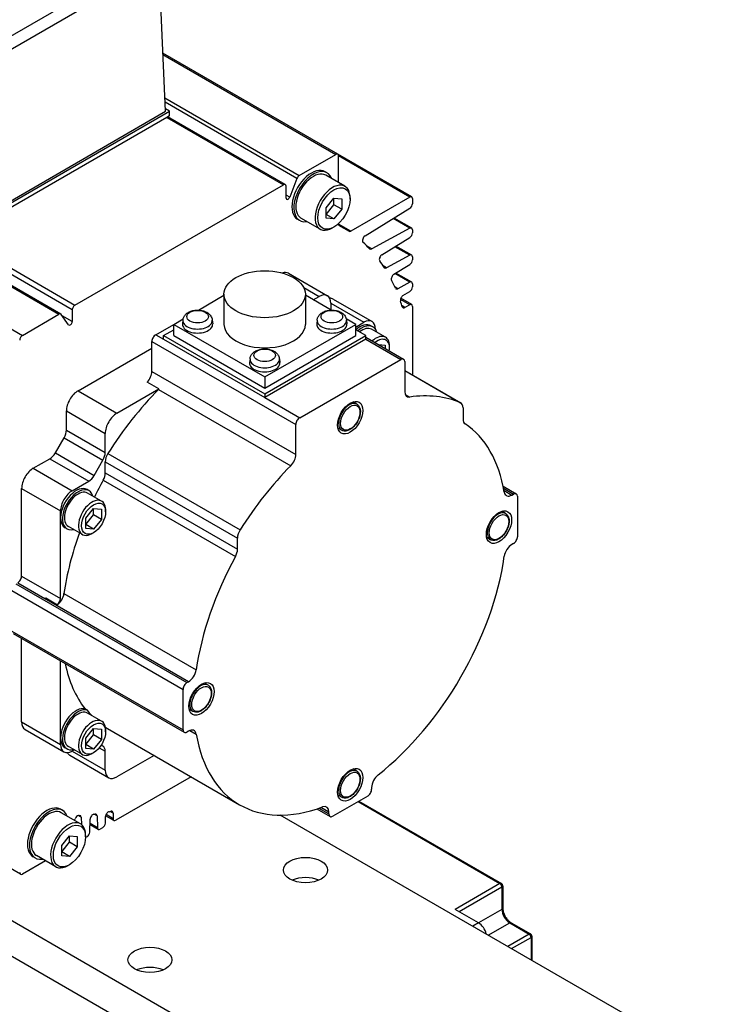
# Model space of a CAD drawing. Extents: x -14 to 1685, y -10 to 1188.
# Tile 10 of 20: x 1163 to 1226, y 972 to 1062. Entities that reach past the tile are written whole.
import ezdxf

# ---------------------------------------------------------------- set-up
doc = ezdxf.new("R2010")
doc.units = 0
doc.header["$LTSCALE"] = 25.4
doc.layers.get('0').update_dxf_attribs({"linetype": 'CONTINUOUS'})

msp = doc.modelspace()

# ---------------------------------------------------------------- linework, layer by layer
for p, q in [((1109.8890003, 1067.3017469), (1166.1039894, 1034.8460079)), ((1166.2789894, 1034.8633429), (1110.0640003, 1067.319082)), ((1167.3075364, 1035.2551023), (1111.0925473, 1067.7108414)), ((1156.4990211, 1057.1169168), (1174.1289481, 1067.2955599)), ((1156.4990211, 1055.9139164), (1175.1889622, 1066.7045589)), ((1175.7918361, 1053.2991099), (1175.1895276, 1066.6938281)), ((1106.5660822, 1065.3832593), (1162.7810713, 1032.9275202)), ((1191.4524746, 1049.3972614), (1175.5545581, 1058.5759278)), ((1175.5600226, 1058.4544015), (1191.2774746, 1049.3799263)), ((1175.7371551, 1054.5151587), (1187.9545565, 1047.4614387)), ((1187.7402262, 1047.1948081), (1175.7551766, 1054.1143797)), ((1156.699953, 1042.2764061), (1175.7918361, 1053.2991099)), ((1156.699953, 1042.0722819), (1176.1453895, 1053.2991099)), ((1176.1453895, 1053.2991099), (1175.7824128, 1053.5086746)), ((1176.1453895, 1052.8908616), (1175.8969204, 1052.7474079)), ((1176.1453895, 1052.8908616), (1176.1453895, 1053.2991099)), ((1175.8969204, 1052.7474079), (1156.9484221, 1041.8074873)), ((1175.8969204, 1052.7474079), (1186.5035221, 1046.6236836)), ((1186.6785221, 1046.6410187), (1175.999433, 1052.8065936)), ((1187.9545565, 1047.4614387), (1191.2774746, 1049.3799263)), ((1198.169989, 1045.5189027), (1191.4524746, 1049.3972614)), ((1191.524962, 1046.8136617), (1191.524962, 1049.2370394)), ((1197.994989, 1045.5015676), (1191.524962, 1049.2370394)), ((1190.4768649, 1047.7074559), (1190.3000882, 1047.809518)), ((1192.1019542, 1046.480535), (1190.3518649, 1047.4909496)), ((1167.5550238, 1035.683763), (1186.5035221, 1046.6236836)), ((1187.7402262, 1047.1948081), (1187.0808793, 1045.4954401)), ((1186.7510095, 1045.4070518), (1186.7510095, 1046.4807967)), ((1187.0808793, 1045.4954401), (1186.7510095, 1045.6858906)), ((1190.3935911, 1044.5236907), (1191.1006979, 1045.4033435)), ((1190.3935911, 1043.9259737), (1191.1006979, 1044.8056265)), ((1191.1006979, 1044.8056265), (1191.1006979, 1045.4033435)), ((1191.1006979, 1045.4033435), (1191.8078047, 1045.3401872)), ((1191.8078047, 1044.3973782), (1191.1006979, 1044.8056265)), ((1191.8078047, 1045.3401872), (1191.8078047, 1044.3973782)), ((1192.5679445, 1045.3076496), (1192.5679445, 1045.4505365)), ((1197.994989, 1045.5015676), (1192.6241439, 1042.4007087)), ((1198.2424764, 1045.3586807), (1198.2424764, 1044.8998023)), ((1190.3935911, 1043.5808816), (1190.3935911, 1044.5236907)), ((1191.1006979, 1043.5177254), (1190.3935911, 1043.9259737)), ((1191.8078047, 1044.3973782), (1191.1006979, 1043.5177254)), ((1193.9308113, 1041.9606333), (1198.0036262, 1044.4763024)), ((1187.9768649, 1043.3773289), (1187.8000882, 1043.479391)), ((1189.8519542, 1042.5834207), (1188.1018649, 1043.5938352)), ((1191.1006979, 1043.5177254), (1190.3935911, 1043.5808816)), ((1191.524962, 1043.0353217), (1191.524962, 1043.0836275)), ((1192.6241439, 1042.4007087), (1191.524962, 1043.0353217)), ((1198.0036262, 1042.6584474), (1196.4824386, 1043.5367054)), ((1198.169989, 1042.6709699), (1196.5732922, 1043.5928232)), ((1191.1006979, 1042.766304), (1190.9769542, 1042.6948606)), ((1192.0292729, 1042.639588), (1191.5580825, 1042.9116299)), ((1191.6024292, 1042.8723837), (1191.5926073, 1042.8780544)), ((1198.0036262, 1042.6584474), (1194.5381411, 1040.7973875)), ((1198.2424764, 1042.5107479), (1198.2424764, 1042.2461884)), ((1156.9484221, 1041.8074873), (1167.5550238, 1035.683763)), ((1195.4660456, 1040.2552927), (1198.0036262, 1041.8226885)), ((1194.5381411, 1040.7973875), (1194.1138574, 1041.0423478)), ((1198.0036262, 1040.2089576), (1196.6532505, 1040.9885974)), ((1198.169989, 1040.2214801), (1196.744104, 1041.0447152)), ((1198.0036262, 1040.2089576), (1195.8866579, 1039.072088)), ((1198.2424764, 1040.0612581), (1198.2424764, 1039.7966987)), ((1186.9716611, 1038.5744026), (1190.507195, 1036.5331612)), ((1195.8866579, 1039.072088), (1195.5811461, 1039.2484753)), ((1196.5551681, 1038.4785248), (1198.0036262, 1039.3731987)), ((1198.0036262, 1037.7594679), (1196.6532505, 1038.5391077)), ((1198.169989, 1037.7719904), (1196.744104, 1038.5952255)), ((1198.0036262, 1037.7594679), (1196.905322, 1037.1696486)), ((1198.2424764, 1037.6117684), (1198.2424764, 1037.3472089)), ((1188.3560445, 1037.2678226), (1189.757195, 1036.4588679)), ((1196.905322, 1037.1696486), (1196.6386194, 1037.3236294)), ((1197.3776782, 1036.5370776), (1198.0036262, 1036.923709)), ((1178.7754381, 1035.2216513), (1181.1074475, 1036.5680375)), ((1181.1074475, 1036.6629921), (1181.1074475, 1033.9277285)), ((1188.5074475, 1036.6629921), (1188.5074475, 1033.9277285)), ((1190.8394569, 1035.2216513), (1188.5074475, 1036.5680375)), ((1189.2268649, 1036.1526817), (1189.757195, 1036.4588679)), ((1190.8178552, 1035.8464955), (1193.823059, 1034.1114403)), ((1190.8178552, 1035.8464955), (1190.8178552, 1035.2341231)), ((1191.0375251, 1036.2269749), (1194.573059, 1034.1857335)), ((1197.994989, 1035.7036086), (1197.1473774, 1036.1929774)), ((1198.169989, 1035.7209437), (1197.1790828, 1036.2930437)), ((1167.3075364, 1035.2551023), (1167.3075364, 1034.1813574)), ((1197.5573026, 1035.4509102), (1197.2933352, 1035.6033119)), ((1197.994989, 1035.7036086), (1197.5573026, 1035.4509102)), ((1198.2424764, 1035.5607217), (1198.2424764, 1029.3203859)), ((1162.7810713, 1032.9275202), (1166.1039894, 1034.8460079)), ((1166.9776666, 1033.8888449), (1166.3183197, 1034.8268646)), ((1167.3075364, 1034.1813574), (1166.4063154, 1034.7016776)), ((1176.5342982, 1033.9277285), (1177.3866921, 1034.4198584)), ((1177.369741, 1034.3214037), (1177.3327497, 1033.9768395)), ((1180.040491, 1034.3214037), (1180.0774823, 1033.9768395)), ((1189.5744041, 1034.3214037), (1189.5374127, 1033.9768395)), ((1193.0805969, 1033.9277285), (1192.228203, 1034.4198584)), ((1192.245154, 1034.3214037), (1192.2821454, 1033.9768395)), ((1193.0805969, 1033.6827796), (1193.823059, 1034.1114403)), ((1174.9079526, 1032.9887575), (1176.5342982, 1033.9277285)), ((1175.6150594, 1032.9071078), (1176.5342982, 1033.4378306)), ((1176.5342982, 1033.9277285), (1184.8074475, 1029.1512235)), ((1176.5342982, 1032.9071078), (1176.5342982, 1033.9277285)), ((1184.8074475, 1029.1512235), (1193.0805969, 1033.9277285)), ((1193.0805969, 1032.9071078), (1193.0805969, 1033.9277285)), ((1193.9998357, 1032.9071078), (1193.0805969, 1033.4378306)), ((1194.6462823, 1033.7001875), (1194.4695056, 1033.8022496)), ((1195.7940745, 1032.7488343), (1194.5212823, 1033.4836812)), ((1194.8837192, 1033.4990678), (1194.8837192, 1033.4731407)), ((1174.5543992, 1032.376385), (1187.6358747, 1024.8237917)), ((1174.5543992, 1029.6520842), (1174.5543992, 1032.376385)), ((1174.9079526, 1032.9887575), (1175.6150594, 1032.5805092)), ((1175.6150594, 1032.5805092), (1175.6150594, 1032.9071078)), ((1175.6150594, 1032.9071078), (1184.8074475, 1027.59988)), ((1175.6150594, 1032.5805092), (1184.8074475, 1027.2732814)), ((1176.5342982, 1032.9071078), (1184.8074475, 1028.1306028)), ((1184.8074475, 1027.59988), (1193.9998357, 1032.9071078)), ((1184.8074475, 1028.1306028), (1193.0805969, 1032.9071078)), ((1193.9998357, 1032.5805092), (1184.8074475, 1027.2732814)), ((1193.9998357, 1032.5805092), (1193.9998357, 1032.9071078)), ((1193.9998357, 1032.7496112), (1197.4318162, 1030.7681563)), ((1193.9998357, 1032.5805092), (1197.1818162, 1030.7433919)), ((1167.8368848, 1027.8856538), (1174.5543992, 1031.7640126)), ((1195.1481732, 1032.0866182), (1195.7676027, 1032.031293)), ((1195.7676027, 1032.031293), (1195.7676027, 1031.7289904)), ((1196.1565114, 1031.784425), (1196.1565114, 1031.9477243)), ((1183.4720726, 1030.7982209), (1183.4350812, 1030.4536568)), ((1186.1428225, 1030.7982209), (1186.1798139, 1030.4536568)), ((1187.9894281, 1025.4361641), (1197.1818162, 1030.7433919)), ((1197.5353696, 1030.5392677), (1197.5353696, 1027.8149669)), ((1174.5543992, 1029.6520842), (1187.6358747, 1022.0994909)), ((1197.5353696, 1029.7286342), (1202.6315637, 1026.7863452)), ((1197.5353696, 1029.7256577), (1202.5943972, 1026.8048267)), ((1175.1957476, 1028.0518123), (1174.1350874, 1028.6641848)), ((1184.8074475, 1029.1512235), (1184.8074475, 1028.1306028)), ((1167.8368848, 1027.8856538), (1171.3724187, 1025.8444124)), ((1171.3724187, 1025.8444124), (1175.1957476, 1028.0518123)), ((1175.1579793, 1028.0120655), (1187.1787946, 1021.0718446)), ((1184.8074475, 1027.59988), (1184.8074475, 1027.2732814)), ((1184.8074475, 1027.2732814), (1187.9894281, 1025.4361641)), ((1193.1847338, 1026.6779801), (1192.8401094, 1026.876949)), ((1197.5810487, 1027.5526338), (1197.9924497, 1027.3151113)), ((1166.7762246, 1024.3128392), (1166.7762246, 1026.0485365)), ((1166.7762246, 1026.0485365), (1170.3117585, 1024.0072951)), ((1202.8386705, 1026.328568), (1202.8386705, 1025.3163386)), ((1166.7762246, 1024.3128392), (1170.3117585, 1022.2715977)), ((1187.6358747, 1022.0994909), (1187.6358747, 1024.8237917)), ((1191.8097338, 1024.2964102), (1191.4651094, 1024.4953792)), ((1165.7741788, 1022.2390409), (1166.5691178, 1023.6159157)), ((1166.5691178, 1023.6159157), (1170.1046517, 1021.5746743)), ((1170.3117585, 1022.2715977), (1170.3117585, 1024.0072951)), ((1163.7710208, 1020.8433708), (1165.2741788, 1021.7112195)), ((1165.2741788, 1021.7112195), (1168.8097127, 1019.669978)), ((1165.7741788, 1022.2390409), (1169.3097127, 1020.1977995)), ((1169.3097127, 1020.1977995), (1170.1046517, 1021.5746743)), ((1170.5560318, 1022.1879097), (1182.5768471, 1015.2476888)), ((1163.7710208, 1020.8433708), (1167.3065547, 1018.8021294)), ((1170.3117585, 1021.4295886), (1182.3325738, 1014.4893676)), ((1170.3117585, 1020.4173592), (1170.3117585, 1021.4295886)), ((1170.1234759, 1019.753891), (1182.1442911, 1012.8136701)), ((1170.3117585, 1020.4173592), (1182.3325738, 1013.4771382)), ((1162.7103606, 1011.0454119), (1162.7103606, 1019.0062535)), ((1162.7103606, 1019.0062535), (1166.2458945, 1016.9650121)), ((1167.3065547, 1018.8021294), (1168.8097127, 1019.669978)), ((1168.8368848, 1018.7991249), (1168.6601081, 1018.901187)), ((1206.4881445, 1019.2116342), (1207.6848645, 1018.5207076)), ((1206.5274312, 1019.01985), (1207.4348645, 1018.4959432)), ((1206.5640985, 1018.826804), (1207.2860154, 1018.4100051)), ((1169.984677, 1017.8477717), (1168.7118848, 1018.5826186)), ((1207.2860154, 1018.4100051), (1207.4348645, 1018.4959432)), ((1207.7884179, 1018.291819), (1207.7884179, 1014.6175844)), ((1168.5439916, 1016.3137338), (1169.2510984, 1017.1933866)), ((1169.2510984, 1016.5956696), (1169.2510984, 1017.1933866)), ((1169.2510984, 1017.1933866), (1169.9582051, 1017.1302304)), ((1169.9582051, 1017.1302304), (1169.9582051, 1016.1874213)), ((1170.3471139, 1016.8833624), (1170.3471139, 1017.0466617)), ((1166.2458945, 1016.3526396), (1166.2458945, 1016.9650121)), ((1166.2458945, 1009.0041704), (1166.2458945, 1016.3526396)), ((1168.5439916, 1015.7160168), (1169.2510984, 1016.5956696)), ((1168.5439916, 1015.3709247), (1168.5439916, 1016.3137338)), ((1169.9582051, 1016.1874213), (1169.2510984, 1016.5956696)), ((1169.9582051, 1016.1874213), (1169.2510984, 1015.3077685)), ((1206.708151, 1016.726928), (1206.3635266, 1016.9258969)), ((1224.2286506, 940.4184576), (1093.4138961, 1015.9443913)), ((1166.8368848, 1015.3350233), (1166.6601081, 1015.4370854)), ((1168.234677, 1014.8166828), (1166.9618848, 1015.5515297)), ((1169.2510984, 1015.3077685), (1168.5439916, 1015.7160168)), ((1169.2510984, 1015.3077685), (1168.5439916, 1015.3709247)), ((1169.2510984, 1014.9850079), (1169.109677, 1014.9033582)), ((1182.3325738, 1013.4771382), (1182.3325738, 1014.4893676)), ((1205.333151, 1014.3453581), (1204.9885266, 1014.5443271)), ((1102.4295075, 1014.005212), (1224.2286506, 943.6844439)), ((1207.4348645, 1014.005212), (1207.2860154, 1013.9192739)), ((1162.7103606, 1011.0454119), (1166.2458945, 1009.0041704)), ((1162.1800305, 1010.3309773), (1177.7363797, 1001.349515)), ((1162.3568072, 1010.4330394), (1164.83115, 1009.0044769)), ((1161.8264772, 1009.7186049), (1177.3828263, 1000.7371425)), ((1177.8852289, 1001.435453), (1164.8037534, 1008.9880464)), ((1164.8985841, 1009.0501729), (1165.9592443, 1008.4378005)), ((1166.5602902, 1009.4489949), (1178.5811055, 1002.5087739)), ((1161.8264772, 1006.0443703), (1177.3828263, 997.0629079)), ((1161.9300305, 1005.8154817), (1177.4863797, 996.8340193)), ((1162.7103606, 997.7773424), (1162.7103606, 1005.364958)), ((1166.2458945, 996.3484734), (1166.2458945, 1003.3237165)), ((1177.7363797, 1001.349515), (1177.8852289, 1001.435453)), ((1179.6613166, 1001.1114309), (1179.3166922, 1001.3103998)), ((1177.3828263, 997.0629079), (1177.3828263, 1000.7371425)), ((1168.4749282, 998.9701066), (1168.6517049, 998.8680446)), ((1169.984677, 997.8436054), (1168.7118848, 998.5784524)), ((1178.2863166, 998.729861), (1177.9416922, 998.92883)), ((1162.7103606, 997.7773424), (1166.2458945, 995.736101)), ((1163.0210208, 997.0906767), (1166.5565547, 995.0494353)), ((1168.5439916, 996.3095676), (1169.2510984, 997.1892204)), ((1168.5439916, 995.7118506), (1169.2510984, 996.5915034)), ((1169.2510984, 996.5915034), (1169.2510984, 997.1892204)), ((1169.2510984, 997.1892204), (1169.9582051, 997.1260641)), ((1169.9582051, 996.1832551), (1169.2510984, 996.5915034)), ((1169.9582051, 997.1260641), (1169.9582051, 996.1832551)), ((1170.3471139, 996.8791962), (1170.3471139, 997.0424955)), ((1170.5023069, 997.1888231), (1182.5231221, 990.2486022)), ((1177.8852289, 996.9447218), (1177.7363797, 996.8587838)), ((1178.0107508, 997.0042245), (1178.5811055, 996.67493)), ((1166.2458945, 995.736101), (1166.2458945, 996.3484734)), ((1168.234677, 994.8125165), (1166.9618848, 995.5473634)), ((1168.5439916, 995.3667585), (1168.5439916, 996.3095676)), ((1169.2510984, 995.3036023), (1168.5439916, 995.7118506)), ((1169.9582051, 996.1832551), (1169.2510984, 995.3036023)), ((1170.1046517, 995.5821478), (1169.9482875, 995.6724247)), ((1166.8368848, 995.3308571), (1166.6601081, 995.4329192)), ((1167.0868848, 994.7432491), (1170.6224187, 992.7020076)), ((1167.5010984, 995.2360484), (1167.3065547, 995.1237285)), ((1167.3065547, 995.1237285), (1170.3117585, 993.3886733)), ((1169.2510984, 995.3036023), (1168.5439916, 995.3667585)), ((1169.2510984, 994.9808416), (1169.109677, 994.899192)), ((1169.7733185, 995.4352391), (1170.3117585, 995.1243706)), ((1170.3117585, 993.3886733), (1170.3117585, 995.1243706)), ((1174.7587192, 994.7313823), (1171.3724187, 992.7763009)), ((1193.1847338, 993.3036823), (1192.8401094, 993.5026513)), ((1178.1174764, 992.792203), (1171.2663527, 988.8367048)), ((1191.8097338, 990.9221125), (1191.4651094, 991.1210814)), ((1194.5301658, 991.8254942), (1194.5301658, 991.6536181)), ((1194.1766124, 991.0412456), (1190.9946319, 989.2041283)), ((1193.2927289, 990.5309353), (1206.1974277, 983.080404)), ((1193.3659522, 990.5732107), (1206.3224277, 983.0927862)), ((1166.4352344, 989.7361987), (1166.2584577, 989.8382607)), ((1168.0603236, 988.5092778), (1166.3102344, 989.5196923)), ((1168.1272596, 989.1134319), (1167.850688, 989.2731106)), ((1169.562909, 989.2334998), (1169.3000316, 989.3852721)), ((1171.0188653, 988.9795918), (1170.3821878, 989.3471777)), ((1171.0188653, 989.4849885), (1170.7548979, 989.6373902)), ((1171.0188653, 989.4849885), (1171.0188653, 988.9795918)), ((1240.5481726, 957.9407644), (1186.2222749, 989.305836)), ((1189.5479119, 989.8702905), (1190.7446319, 989.1793639)), ((1189.7336451, 989.9321593), (1190.6410785, 989.4082525)), ((1190.6410785, 989.5801286), (1189.9191615, 989.9969276)), ((1190.6410785, 989.4082525), (1190.6410785, 989.5801286)), ((1167.5050474, 988.8298667), (1167.5620422, 988.9767621)), ((1168.1272596, 989.1134319), (1168.1476697, 988.4503283)), ((1168.9058858, 987.7496891), (1168.9410152, 988.9315692)), ((1169.6686475, 987.9979706), (1168.9260098, 988.4267327)), ((1169.5963109, 988.1483062), (1168.9291824, 988.533473)), ((1169.562909, 989.2334998), (1169.5963109, 988.1483062)), ((1170.3200994, 988.5661857), (1170.3379997, 989.1684186)), ((1171.0913527, 988.8193698), (1170.3486646, 989.2481609)), ((1162.6060713, 983.9203903), (1155.8885569, 987.798749)), ((1168.5263139, 987.3363924), (1168.5263139, 987.4792793)), ((1170.0727627, 988.1475854), (1169.8436475, 988.0153056)), ((1166.3519606, 986.5524334), (1167.0590673, 987.4320862)), ((1166.3519606, 985.9547164), (1167.0590673, 986.8343692)), ((1167.0590673, 986.8343692), (1167.0590673, 987.4320862)), ((1167.0590673, 987.4320862), (1167.7661741, 987.36893)), ((1167.7661741, 986.4261209), (1167.0590673, 986.8343692)), ((1167.7661741, 987.36893), (1167.7661741, 986.4261209)), ((1168.6585492, 987.3310888), (1168.524609, 987.2537584)), ((1166.3519606, 985.6096244), (1166.3519606, 986.5524334)), ((1167.0590673, 985.5464681), (1166.3519606, 985.9547164)), ((1167.7661741, 986.4261209), (1167.0590673, 985.5464681)), ((1164.879778, 985.1494142), (1162.7810713, 983.9377254)), ((1163.9352344, 985.4060716), (1163.7584577, 985.5081337)), ((1165.8103236, 984.6121635), (1164.0602344, 985.622578)), ((1167.0590673, 985.5464681), (1166.3519606, 985.6096244)), ((1167.0590673, 984.7950468), (1166.9353236, 984.7236033)), ((1206.1974277, 983.080404), (1202.1315637, 980.7329763)), ((1202.4851171, 980.5288521), (1206.3742044, 982.7742177)), ((1206.3742044, 982.7742177), (1206.3742044, 980.7329763)), ((1206.4474277, 982.8762798), (1206.4474277, 980.8350384)), ((1204.252884, 979.5082314), (1202.1315637, 980.7329763)), ((1206.3742044, 980.7329763), (1204.252884, 979.5082314)), ((1204.252884, 979.5082314), (1203.7225539, 979.2020452)), ((1205.1367675, 978.3855486), (1207.0813111, 979.5082314)), ((1207.0813111, 979.5082314), (1208.8490781, 978.4876107)), ((1207.2063111, 979.5206136), (1208.9740781, 978.4999929)), ((1208.8490781, 978.4876107), (1206.9045345, 977.3649279)), ((1207.2580878, 977.1608037), (1209.0258548, 978.1814245)), ((1209.0258548, 978.1814245), (1209.0258548, 976.140183)), ((1209.0990781, 978.2834865), (1209.0990781, 976.0979075))]:
    msp.add_line(p, q)
for centre in [(1206.1974277, 982.8762798), (1208.8490781, 978.2834865)]:
    msp.add_arc(centre, 0.25, 0, 60)
for centre, major_axis, start_param, end_param in [((1191.2774746, 1049.0941525), (0.175, 0.3031089), 5.4977871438, 7.0685834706), ((1189.0500882, 1045.6444545), (-1.25, -2.1650635), 3.1415926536, 6.2831853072), ((1189.2268649, 1045.5423924), (-1.25, -2.1650635), 2.6905658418, 6.734212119), ((1189.2268649, 1045.5423924), (-1.125, -1.9485572), 3.1415926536, 6.2831853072), ((1187.9545565, 1047.1756649), (-0.175, -0.3031089), 3.926990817, 4.9741883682), ((1186.5035221, 1046.3379098), (0.175, 0.3031089), 5.4977871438, 7.0685834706), ((1190.9769542, 1044.5319779), (-1.125, -1.9485572), 2.3561944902, 7.0685834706), ((1186.9277862, 1045.5091139), (-0.125, -0.2165064), 5.4977871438, 8.1157810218), ((1197.994989, 1045.2157938), (0.175, 0.3031089), 5.4977871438, 7.0685834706), ((1197.994989, 1044.7569154), (0.175, 0.3031089), 3.961897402, 5.4977871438), ((1191.7724493, 1043.1782086), (-0.175, -0.3031089), 5.4977871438, 6.3112514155), ((1177.0292729, 1016.6588258), (15, 25.9807621), 6.2551191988, 6.3112514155), ((1192.6241439, 1042.6864825), (-0.175, -0.3031089), 6.2551191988, 7.0685834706), ((1197.994989, 1042.367861), (0.175, 0.3031089), 5.4977871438, 7.0336768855), ((1197.994989, 1042.1033015), (0.175, 0.3031089), 3.961897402, 5.4977871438), ((1193.9394485, 1041.6800203), (-0.175, -0.3031089), 3.961897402, 6.1610927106), ((1177.0292729, 1016.6588258), (15, 25.9807621), 6.1136763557, 6.1610939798), ((1194.5467783, 1041.0879739), (-0.175, -0.3031089), 6.1136763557, 7.0336768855), ((1195.4746828, 1039.9746797), (-0.175, -0.3031089), 3.961897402, 6.0342975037), ((1177.0292729, 1016.6588258), (15, 25.9807621), 5.99461975, 6.0342977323), ((1197.994989, 1039.9183712), (0.175, 0.3031089), 5.4977871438, 7.0336768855), ((1197.994989, 1039.6538118), (0.175, 0.3031089), 3.961897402, 5.4977871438), ((1186.2216611, 1037.2753645), (0.75, 1.2990381), 0, 0.6083099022), ((1195.8952951, 1039.3626744), (-0.175, -0.3031089), 5.99461975, 7.0336768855), ((1196.5638053, 1038.1979118), (-0.175, -0.3031089), 3.961897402, 5.9247029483), ((1177.0292729, 1016.6588258), (15, 25.9807621), 5.883413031, 5.9247029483), ((1197.994989, 1037.4688815), (0.175, 0.3031089), 5.4977871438, 7.0336768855), ((1196.9139592, 1037.460235), (-0.175, -0.3031089), 5.883413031, 7.0336768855), ((1197.994989, 1037.204322), (0.175, 0.3031089), 3.961897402, 5.4977871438), ((1189.757195, 1035.2341231), (0.75, 1.2990381), 5.4977871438, 7.0685834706), ((1190.2875251, 1034.9279368), (0.75, 1.2990381), 0, 0.3613671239), ((1197.3863154, 1036.2564646), (0.175, 0.3031089), 0.8203047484, 2.6782906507), ((1177.0292729, 1016.6588258), (15, 25.9807621), 5.793684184, 5.8198847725), ((1167.5550238, 1035.3979892), (-0.175, -0.3031089), 3.926990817, 5.4977871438), ((1197.5573026, 1035.736684), (-0.175, -0.3031089), 5.793684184, 7.0685834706), ((1197.994989, 1035.4178348), (0.175, 0.3031089), 5.4977871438, 7.0685834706), ((1166.1039894, 1034.560234), (0.175, 0.3031089), 6.0213859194, 7.0685834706), ((1167.1307597, 1034.0792953), (-0.125, -0.2165064), 6.0213859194, 8.6393797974), ((1178.705116, 1034.2736164), (1.3379377, 0), 3.079689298, 6.3450886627), ((1190.9097791, 1034.2736164), (1.3379377, 0), 3.079689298, 6.3450886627), ((1193.823059, 1032.8866954), (0.75, 1.2990381), 5.4977871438, 7.0685834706), ((1178.705116, 1033.9277285), (1.375, 0), 3.079689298, 6.3450886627), ((1184.8074475, 1033.9277285), (3.7, 0), 3.1415926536, 6.2831853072), ((1190.9097791, 1033.9277285), (1.375, 0), 3.079689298, 6.3450886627), ((1193.4695056, 1032.0701988), (1, 1.7320508), 0, 1.0529905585), ((1193.6462823, 1031.9681367), (1, 1.7320508), 5.7778247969, 7.3361758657), ((1193.6462823, 1031.9681367), (0.875, 1.5155445), 0, 0.9695321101), ((1162.7810713, 1032.6417464), (-0.175, -0.3031089), 3.926990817, 5.4977871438), ((1174.9079526, 1032.5805092), (0.25, 0.4330127), 0.7853981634, 2.3561944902), ((1194.9190745, 1031.2332898), (0.875, 1.5155445), 5.4977871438, 7.3444770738), ((1195.0604959, 1031.1516402), (0.775, 1.3423394), 5.2955671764, 7.2708034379), ((1184.8074475, 1030.4045458), (1.375, 0), 3.079689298, 6.3450886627), ((1184.8074475, 1030.7504337), (1.3379377, 0), 3.079689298, 6.3450886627), ((1197.1818162, 1030.3351436), (0.25, 0.4330127), 5.4977871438, 7.0685834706), ((1173.8472924, 1029.243836), (0.5, 0.8660254), 4.3461619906, 5.4977871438), ((1167.8368848, 1026.660909), (0.75, 1.2990381), 0.7853981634, 2.3561944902), ((1180.5648069, 1014.6175844), (10.8125, 18.7277994), 1.146805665, 1.4989793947), ((1174.9079526, 1028.6314635), (0.5, 0.8660254), 4.2883983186, 4.3461619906), ((1198.2424764, 1028.2232152), (-0.5, -0.8660254), 5.4977871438, 6.7071759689), ((1192.5856221, 1007.6773635), (10.8125, 18.7277994), 0.0718169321, 0.4239906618), ((1192.4972338, 1025.4871951), (-0.6875, -1.1907849), 3.1415926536, 6.2831853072), ((1202.1315637, 1025.9203198), (0.5, 0.8660254), 5.4977871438, 6.3550022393), ((1171.3724187, 1024.6196675), (0.75, 1.2990381), 0.7853981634, 2.3561944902), ((1187.9894281, 1025.0279158), (0.25, 0.4330127), 0.7853981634, 2.3561944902), ((1203.5457772, 1025.7245869), (-0.5, -0.8660254), 5.4977871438, 6.2447910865), ((1166.0691178, 1023.9045909), (0.5, 0.8660254), 4.7123889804, 5.4977871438), ((1192.5856221, 1007.6773635), (10.0625, 17.4287613), 5.6762477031, 6.2447910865), ((1165.2741788, 1022.5277161), (0.5, 0.8660254), 3.926990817, 4.7123889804), ((1169.6046517, 1021.8633494), (0.5, 0.8660254), 4.7123889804, 5.4977871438), ((1171.0188653, 1021.8378368), (0.5, 0.8660254), 1.4989793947, 2.3561944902), ((1186.9287679, 1021.6912426), (0.5, 0.8660254), 4.2883983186, 5.4977871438), ((1163.7710208, 1019.618626), (0.75, 1.2990381), 0.7853981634, 2.3561944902), ((1192.5856221, 1007.6773635), (10.8125, 18.7277994), 1.146805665, 1.4989793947), ((1168.8097127, 1020.4864746), (0.5, 0.8660254), 3.926990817, 4.7123889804), ((1180.5648069, 1014.6175844), (10.0625, 17.4287613), 1.609190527, 1.6949731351), ((1169.6046517, 1020.0091109), (0.5, 0.8660254), 4.750783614, 5.4977871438), ((1167.6601081, 1017.1691362), (1, 1.7320508), 0, 2.3561944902), ((1167.8368848, 1017.0670741), (-1, -1.7320508), 2.6362321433, 6.7885458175), ((1167.8368848, 1017.0670741), (-0.875, -1.5155445), 3.1415926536, 6.2831853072), ((1167.3065547, 1017.5773845), (0.75, 1.2990381), 0.7853981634, 2.3561944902), ((1169.109677, 1016.3322272), (-0.875, -1.5155445), 2.3561944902, 7.0685834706), ((1207.2860154, 1019.2265016), (-0.5, -0.8660254), 5.6762477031, 7.0685834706), ((1207.4348645, 1018.0876949), (0.25, 0.4330127), 5.4977871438, 7.0685834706), ((1167.6601081, 1017.1691362), (-1, -1.7320508), 5.4977871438, 6.2831853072), ((1206.020651, 1015.536143), (-0.6875, -1.1907849), 3.1415926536, 6.2831853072), ((1183.0396806, 1014.8976159), (0.5, 0.8660254), 1.4989793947, 2.3561944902), ((1180.5648069, 1014.6175844), (10.0625, 17.4287613), 1.8731531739, 2.1777339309), ((1207.4348645, 1014.4134602), (-0.25, -0.4330127), 0.7853981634, 2.3561944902), ((1181.625467, 1013.0688899), (0.5, 0.8660254), 4.750783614, 5.4977871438), ((1207.2860154, 1013.1027773), (-0.5, -0.8660254), 3.926990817, 5.3193265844), ((1192.5856221, 1007.6773635), (10.0625, 17.4287613), 1.609190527, 2.1777339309), ((1192.5856221, 1007.6773635), (-10.0625, -17.4287613), 0.9638587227, 2.1777339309), ((1162.3568072, 1010.8412877), (0.25, 0.4330127), 3.926990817, 5.4977871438), ((1164.8037534, 1009.804543), (0.5, 0.8660254), 3.926990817, 4.0615069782), ((1165.8644136, 1009.1921706), (0.5, 0.8660254), 4.0615069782, 5.3193265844), ((1165.8923411, 1008.8000463), (0.25, 0.4330127), 4.1173693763, 5.4977871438), ((1180.5648069, 1014.6175844), (-10.0625, -17.4287613), 5.7129068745, 6.0534069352), ((1177.8852289, 1002.2519496), (0.5, 0.8660254), 3.926990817, 5.3193265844), ((1177.7363797, 1000.9412667), (0.25, 0.4330127), 0.7853981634, 2.3561944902), ((1178.9738166, 999.9206459), (-0.6875, -1.1907849), 3.1415926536, 6.2831853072), ((1167.6601081, 997.16497), (1, 1.7320508), 0.171369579, 2.3561944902), ((1167.8368848, 997.0629079), (-1, -1.7320508), 3.3129622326, 6.7885458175), ((1167.8368848, 997.0629079), (-0.875, -1.5155445), 3.1415926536, 6.2831853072), ((1180.7415836, 1014.5155223), (-10.0625, -17.4287613), 6.0534069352, 6.1079386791), ((1163.7710208, 998.3897148), (-0.75, -1.2990381), 5.4977871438, 6.2831853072), ((1169.109677, 996.328061), (-0.875, -1.5155445), 2.3561944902, 7.0685834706), ((1180.5648069, 1014.6175844), (-10.0625, -17.4287613), 6.2654842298, 6.2831853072), ((1177.7363797, 997.267032), (-0.25, -0.4330127), 5.4977871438, 7.0685834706), ((1177.8852289, 996.1282253), (0.5, 0.8660254), 5.6762477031, 7.0685834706), ((1192.5856221, 1007.6773635), (-10.0625, -17.4287613), 5.6762477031, 6.8901229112), ((1167.6601081, 997.16497), (-1, -1.7320508), 5.4977871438, 6.2831853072), ((1167.3065547, 996.3484734), (-0.75, -1.2990381), 5.4977871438, 7.0685834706), ((1169.6046517, 994.7161224), (0.5, 0.8660254), 5.4977871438, 6.2831853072), ((1167.8368848, 996.0422872), (-0.75, -1.2990381), 5.9218181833, 6.2831853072), ((1171.3724187, 994.0010457), (-0.75, -1.2990381), 5.4977871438, 7.0685834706), ((1192.4972338, 992.1128974), (-0.6875, -1.1907849), 3.1415926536, 6.2831853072), ((1195.2372726, 992.2337425), (-0.5, -0.8660254), 4.1054513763, 5.4977871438), ((1194.1766124, 991.4494939), (-0.25, -0.4330127), 0.7853981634, 2.3561944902), ((1189.9339717, 989.1718803), (0.5, 0.8660254), 5.4977871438, 6.8901229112), ((1165.0084577, 987.6731972), (-1.25, -2.1650635), 3.1415926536, 6.2831853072), ((1165.1852344, 987.5711351), (-1.25, -2.1650635), 2.6905658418, 6.734212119), ((1165.1852344, 987.5711351), (-1.125, -1.9485572), 3.1415926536, 6.2831853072), ((1167.7763725, 988.9576189), (0.175, 0.3031089), 0.3396248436, 1.8325957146), ((1177.029273, 1016.6588259), (-15, -25.9807621), 0.3396248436, 0.3449657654), ((1167.8799229, 988.9606587), (0.175, 0.3031089), 5.5326937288, 6.6281510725), ((1169.1883518, 989.0643957), (0.175, 0.3031089), 0.4113751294, 2.3212879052), ((1177.029273, 1016.6588259), (15, 25.9807622), 3.5529691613, 3.5593296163), ((1169.3155724, 989.0807265), (0.175, 0.3031089), 5.5326937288, 6.7009205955), ((1170.5853363, 989.3012451), (0.175, 0.3031089), 0.4804256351, 2.3212879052), ((1177.029273, 1016.6588259), (15, 25.9807621), 3.6220182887, 3.6310937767), ((1170.7713779, 989.3421016), (0.175, 0.3031089), 5.4977871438, 6.7726864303), ((1190.9946319, 989.6123766), (-0.25, -0.4330127), 5.4977871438, 7.0685834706), ((1166.9353236, 986.5607206), (-1.125, -1.9485572), 2.3561944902, 7.0685834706), ((1170.0727627, 988.4333592), (0.175, 0.3031089), 3.926990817, 5.4628805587), ((1171.2663527, 989.1224787), (-0.175, -0.3031089), 5.4977871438, 7.0685834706), ((1168.6585492, 987.6168626), (0.175, 0.3031089), 3.926990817, 5.4628805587), ((1169.8436475, 988.3010794), (-0.175, -0.3031089), 5.5326937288, 7.0685834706), ((1162.7810713, 984.2234992), (-0.175, -0.3031089), 5.4977871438, 7.0685834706), ((1188.5197581, 982.4680315), (-2, 0), 4.0614168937, 5.3633610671), ((1206.1974277, 982.8762798), (0.125, 0.2165064), 0, 0.7853981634), ((1206.1974277, 982.8762798), (0.125, -0.2165064), 0.7853981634, 2.3561944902), ((1206.1974277, 982.8762798), (0.25, 0), 5.4977871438, 6.2831853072), ((1206.1974277, 980.8350384), (0.25, 0), 5.4977871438, 6.2831853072), ((1207.0813111, 980.324728), (0.5, -0.8660254), 3.926990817, 5.4977871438), ((1204.252884, 978.6917348), (-0.5, 0.8660254), 4.1796710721, 5.4977871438), ((1207.0813111, 979.3041073), (0.125, 0.2165064), 0, 0.7853981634), ((1208.8490781, 978.2834865), (0.125, 0.2165064), 0, 0.7853981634), ((1208.8490781, 978.2834865), (0.125, -0.2165064), 0.7853981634, 2.3561944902), ((1208.8490781, 978.2834865), (0.25, 0), 5.4977871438, 6.2831853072), ((1174.3776225, 974.3030657), (-2, 0), 4.0614168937, 5.3633610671)]:
    msp.add_ellipse(centre, major_axis=major_axis, ratio=0.5773502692, start_param=start_param, end_param=end_param)
for centre, major_axis in [((1191.1006979, 1044.4605344), (1.0375, 1.7970027)), ((1184.8074475, 1036.6629921), (3.7, 0)), ((1178.705116, 1034.62996), (0.9798137, 0)), ((1190.9097791, 1034.62996), (0.9798137, 0)), ((1184.8074475, 1031.1067772), (0.9798137, 0)), ((1192.5856221, 1025.4361641), (0.8125, 1.4072913)), ((1192.5856221, 1025.4361641), (-0.625, -1.0825318)), ((1169.2510984, 1016.2505776), (0.775, 1.3423394)), ((1206.1090393, 1015.485112), (0.8125, 1.4072913)), ((1206.1090393, 1015.485112), (-0.625, -1.0825318)), ((1179.0622049, 999.8696149), (0.8125, 1.4072913)), ((1179.0622049, 999.8696149), (-0.625, -1.0825318)), ((1169.2510984, 996.2464113), (0.775, 1.3423394)), ((1192.5856221, 992.0618663), (0.8125, 1.4072913)), ((1192.5856221, 992.0618663), (-0.625, -1.0825318)), ((1167.0590673, 986.4892772), (1.0375, 1.7970027)), ((1188.5197581, 984.3051488), (2, 0)), ((1174.3776225, 976.140183), (2, 0))]:
    msp.add_ellipse(centre, major_axis=major_axis, ratio=0.5773502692)
for points, knots in [([(1177.369741, 1034.3214037), (1177.3797436, 1034.4145746), (1177.4067474, 1034.5042844), (1177.4890458, 1034.6754823), (1177.5470615, 1034.7543098), (1177.694577, 1034.9071145), (1177.7883567, 1034.9744351), (1178.0099457, 1035.0956293), (1178.1412312, 1035.1429101), (1178.4174489, 1035.2072928), (1178.5627797, 1035.2231384), (1178.8517348, 1035.2226942), (1178.9952668, 1035.2067818), (1179.2740407, 1035.1416661), (1179.4092716, 1035.092367), (1179.6560082, 1034.9540069), (1179.769432, 1034.8661356), (1179.9317865, 1034.660088), (1179.9891488, 1034.5537385), (1180.0294286, 1034.3975902), (1180.0363745, 1034.3597481), (1180.040491, 1034.3214037)], [5.5596904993, 5.5596904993, 5.5596904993, 5.5596904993, 5.7685173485, 5.7685173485, 6.0062678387, 6.0062678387, 6.3102343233, 6.3102343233, 6.6848757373, 6.6848757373, 7.0712463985, 7.0712463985, 7.453023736, 7.453023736, 7.8394058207, 7.8394058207, 8.2124410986, 8.2124410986, 8.4915340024, 8.4915340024, 8.5774764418, 8.5774764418, 8.5774764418, 8.5774764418]), ([(1189.5744041, 1034.3214037), (1189.5844066, 1034.4145746), (1189.6114104, 1034.5042844), (1189.6937088, 1034.6754823), (1189.7517245, 1034.7543098), (1189.89924, 1034.9071145), (1189.9930198, 1034.9744351), (1190.2146087, 1035.0956293), (1190.3458943, 1035.1429101), (1190.6221119, 1035.2072928), (1190.7674427, 1035.2231384), (1191.0563978, 1035.2226942), (1191.1999298, 1035.2067818), (1191.4787038, 1035.1416661), (1191.6139346, 1035.092367), (1191.8606713, 1034.9540069), (1191.9740951, 1034.8661356), (1192.1364495, 1034.660088), (1192.1938119, 1034.5537385), (1192.2340917, 1034.3975902), (1192.2410375, 1034.3597481), (1192.245154, 1034.3214037)], [5.5596904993, 5.5596904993, 5.5596904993, 5.5596904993, 5.7685173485, 5.7685173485, 6.0062678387, 6.0062678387, 6.3102343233, 6.3102343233, 6.6848757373, 6.6848757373, 7.0712463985, 7.0712463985, 7.453023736, 7.453023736, 7.8394058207, 7.8394058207, 8.2124410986, 8.2124410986, 8.4915340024, 8.4915340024, 8.5774764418, 8.5774764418, 8.5774764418, 8.5774764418]), ([(1183.4720726, 1030.7982209), (1183.4820751, 1030.8913918), (1183.5090789, 1030.9811017), (1183.5913773, 1031.1522995), (1183.649393, 1031.231127), (1183.7969085, 1031.3839317), (1183.8906882, 1031.4512524), (1184.1122772, 1031.5724465), (1184.2435628, 1031.6197273), (1184.5197804, 1031.68411), (1184.6651112, 1031.6999557), (1184.9540663, 1031.6995114), (1185.0975983, 1031.6835991), (1185.3763722, 1031.6184834), (1185.5116031, 1031.5691843), (1185.7583398, 1031.4308242), (1185.8717636, 1031.3429529), (1186.034118, 1031.1369053), (1186.0914803, 1031.0305558), (1186.1317602, 1030.8744074), (1186.138706, 1030.8365653), (1186.1428225, 1030.7982209)], [5.5596904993, 5.5596904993, 5.5596904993, 5.5596904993, 5.7685173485, 5.7685173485, 6.0062678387, 6.0062678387, 6.3102343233, 6.3102343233, 6.6848757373, 6.6848757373, 7.0712463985, 7.0712463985, 7.453023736, 7.453023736, 7.8394058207, 7.8394058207, 8.2124410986, 8.2124410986, 8.4915340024, 8.4915340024, 8.5774764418, 8.5774764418, 8.5774764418, 8.5774764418]), ([(1193.1847338, 1026.6779801), (1193.2586707, 1026.6352926), (1193.3219881, 1026.574898), (1193.4242095, 1026.4240807), (1193.4610694, 1026.3319391), (1193.5065829, 1026.1196895), (1193.511839, 1025.9973481), (1193.4881506, 1025.738934), (1193.4583557, 1025.6025704), (1193.3677054, 1025.3317761), (1193.307051, 1025.1973941), (1193.161258, 1024.9430602), (1193.0762408, 1024.8231068), (1192.8892634, 1024.6085123), (1192.7872987, 1024.5139782), (1192.574471, 1024.3600583), (1192.4635599, 1024.3008388), (1192.2436253, 1024.2279435), (1192.134196, 1024.2133735), (1191.9517393, 1024.2338741), (1191.8766194, 1024.2577937), (1191.8097338, 1024.2964102)], [0.7853981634, 0.7853981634, 0.7853981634, 0.7853981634, 1.0583959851, 1.0583959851, 1.3539316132, 1.3539316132, 1.6820988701, 1.6820988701, 2.0176258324, 2.0176258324, 2.3508391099, 2.3508391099, 2.68280535, 2.68280535, 3.0159364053, 3.0159364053, 3.3514217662, 3.3514217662, 3.68002839, 3.68002839, 3.926990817, 3.926990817, 3.926990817, 3.926990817]), ([(1206.708151, 1016.726928), (1206.7820879, 1016.6842405), (1206.8454053, 1016.6238459), (1206.9476267, 1016.4730286), (1206.9844865, 1016.3808871), (1207.0300001, 1016.1686374), (1207.0352562, 1016.046296), (1207.0115678, 1015.7878819), (1206.9817729, 1015.6515183), (1206.8911226, 1015.3807241), (1206.8304682, 1015.246342), (1206.6846751, 1014.9920081), (1206.599658, 1014.8720547), (1206.4126806, 1014.6574603), (1206.3107159, 1014.5629261), (1206.0978882, 1014.4090062), (1205.9869771, 1014.3497867), (1205.7670425, 1014.2768914), (1205.6576132, 1014.2623215), (1205.4751565, 1014.282822), (1205.4000366, 1014.3067417), (1205.333151, 1014.3453581)], [0.7853981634, 0.7853981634, 0.7853981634, 0.7853981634, 1.0583959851, 1.0583959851, 1.3539316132, 1.3539316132, 1.6820988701, 1.6820988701, 2.0176258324, 2.0176258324, 2.3508391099, 2.3508391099, 2.68280535, 2.68280535, 3.0159364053, 3.0159364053, 3.3514217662, 3.3514217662, 3.68002839, 3.68002839, 3.926990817, 3.926990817, 3.926990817, 3.926990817]), ([(1179.6613166, 1001.1114309), (1179.7352535, 1001.0687434), (1179.7985709, 1001.0083488), (1179.9007923, 1000.8575315), (1179.9376522, 1000.7653899), (1179.9831657, 1000.5531403), (1179.9884218, 1000.4307989), (1179.9647334, 1000.1723848), (1179.9349385, 1000.0360212), (1179.8442882, 999.7652269), (1179.7836338, 999.6308449), (1179.6378408, 999.376511), (1179.5528236, 999.2565576), (1179.3658462, 999.0419631), (1179.2638815, 998.947429), (1179.0510539, 998.7935091), (1178.9401427, 998.7342896), (1178.7202081, 998.6613943), (1178.6107788, 998.6468243), (1178.4283221, 998.6673249), (1178.3532023, 998.6912446), (1178.2863166, 998.729861)], [0.7853981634, 0.7853981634, 0.7853981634, 0.7853981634, 1.0583959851, 1.0583959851, 1.3539316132, 1.3539316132, 1.6820988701, 1.6820988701, 2.0176258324, 2.0176258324, 2.3508391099, 2.3508391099, 2.68280535, 2.68280535, 3.0159364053, 3.0159364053, 3.3514217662, 3.3514217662, 3.68002839, 3.68002839, 3.926990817, 3.926990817, 3.926990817, 3.926990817]), ([(1193.1847338, 993.3036823), (1193.2586707, 993.2609948), (1193.3219881, 993.2006002), (1193.4242095, 993.049783), (1193.4610694, 992.9576414), (1193.5065829, 992.7453917), (1193.511839, 992.6230504), (1193.4881506, 992.3646363), (1193.4583557, 992.2282727), (1193.3677054, 991.9574784), (1193.307051, 991.8230963), (1193.161258, 991.5687625), (1193.0762408, 991.448809), (1192.8892634, 991.2342146), (1192.7872987, 991.1396805), (1192.574471, 990.9857605), (1192.4635599, 990.926541), (1192.2436253, 990.8536457), (1192.134196, 990.8390758), (1191.9517393, 990.8595764), (1191.8766194, 990.883496), (1191.8097338, 990.9221125)], [0.7853981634, 0.7853981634, 0.7853981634, 0.7853981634, 1.0583959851, 1.0583959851, 1.3539316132, 1.3539316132, 1.6820988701, 1.6820988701, 2.0176258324, 2.0176258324, 2.3508391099, 2.3508391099, 2.68280535, 2.68280535, 3.0159364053, 3.0159364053, 3.3514217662, 3.3514217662, 3.68002839, 3.68002839, 3.926990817, 3.926990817, 3.926990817, 3.926990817]), ([(1206.4474277, 980.8350384), (1206.4474277, 980.7601293), (1206.4566901, 980.6757243), (1206.4958571, 980.4955193), (1206.5262506, 980.3995156), (1206.6067527, 980.2068412), (1206.6572161, 980.1102158), (1206.7728215, 979.9282931), (1206.8380141, 979.8430711), (1206.9744505, 979.6942973), (1207.0456088, 979.6305399), (1207.1461195, 979.5575723), (1207.1765981, 979.5377685), (1207.2063111, 979.5206136)], [0, 0, 0, 0, 0.2794718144, 0.2794718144, 0.5663481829, 0.5663481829, 0.8589047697, 0.8589047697, 1.1526618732, 1.1526618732, 1.4427931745, 1.4427931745, 1.5707963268, 1.5707963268, 1.5707963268, 1.5707963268])]:
    msp.add_open_spline(points, degree=3, knots=knots)

doc.saveas('drawing.dxf')
